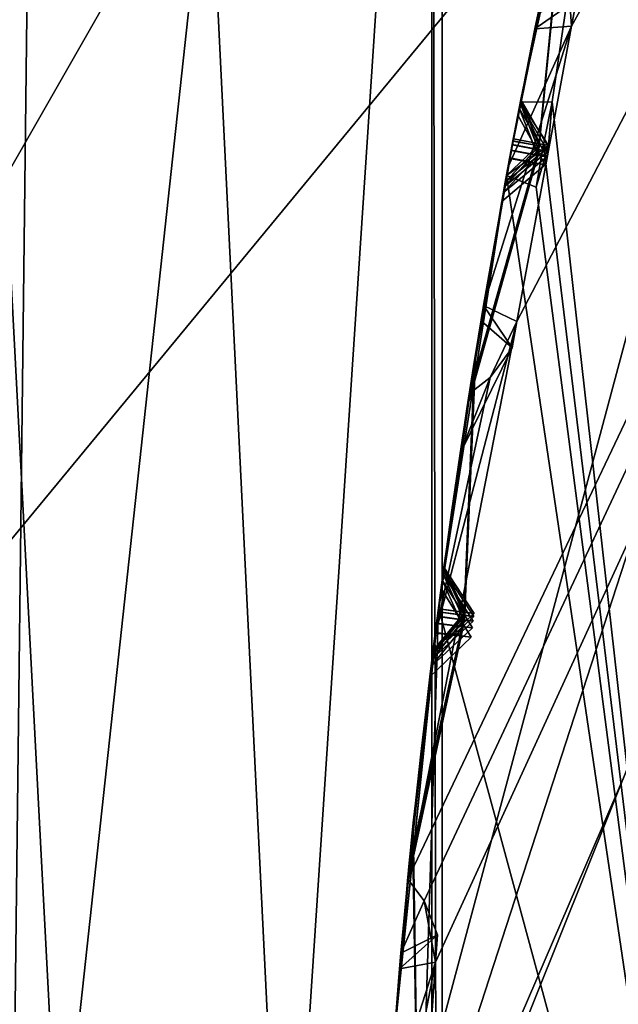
# Model space of a CAD drawing. Header units: millimetres. Extents: x -29 to 28.8, y -75.2 to 10.
# Tile 94 of 256: x -11.983 to -11.155, y -34.861 to -33.5. Entities that reach past the tile are written whole.
import ezdxf

# ---------------------------------------------------------------- set-up
doc = ezdxf.new("R2010")
doc.units = ezdxf.units.MM
doc.header["$LTSCALE"] = 88.413066
for name, color, linetype in [('10', 7, 'CONTINUOUS'), ('103', 7, 'CONTINUOUS'), ('106', 7, 'CONTINUOUS'), ('16', 7, 'CONTINUOUS'), ('17', 7, 'CONTINUOUS'), ('2', 7, 'CONTINUOUS'), ('360', 7, 'CONTINUOUS'), ('381', 7, 'CONTINUOUS'), ('382', 7, 'CONTINUOUS'), ('383', 7, 'CONTINUOUS'), ('388', 7, 'CONTINUOUS'), ('4', 7, 'CONTINUOUS'), ('431', 7, 'CONTINUOUS'), ('432', 7, 'CONTINUOUS'), ('434', 7, 'CONTINUOUS'), ('437', 7, 'CONTINUOUS'), ('440', 7, 'CONTINUOUS'), ('443', 7, 'CONTINUOUS'), ('445', 7, 'CONTINUOUS'), ('446', 7, 'CONTINUOUS'), ('574', 7, 'CONTINUOUS'), ('577', 7, 'CONTINUOUS'), ('578', 7, 'CONTINUOUS'), ('581', 7, 'CONTINUOUS'), ('584', 7, 'CONTINUOUS'), ('587', 7, 'CONTINUOUS'), ('590', 7, 'CONTINUOUS'), ('591', 7, 'CONTINUOUS'), ('731', 7, 'CONTINUOUS'), ('738', 7, 'CONTINUOUS')]:
    doc.layers.add(name, color=color, linetype=linetype)

msp = doc.modelspace()

# ---------------------------------------------------------------- linework, layer by layer
at = {"layer": '10', "linetype": 'CONTINUOUS'}
for points in [[(-12, -35.7999, 136.3481), (-12.1702, -32.71, 139.028), (-11.9654, -32.8671, 138.0619), (-12, -35.7999, 136.3481)], [(-11.7213, -33.2288, 135.4117), (-12, -35.7999, 136.3481), (-11.9654, -32.8671, 138.0619), (-11.7213, -33.2288, 135.4117)]]:
    msp.add_3dface(points, dxfattribs=at)
at = {"layer": '103', "linetype": 'CONTINUOUS'}
for points in [[(-9.425, -28.9523, 24.4), (-11.65, -35.8, 24.4), (-9.0206, -29.2465, 24.9), (-9.425, -28.9523, 24.4)], [(-9.0206, -29.2465, 24.9), (-11.65, -35.8, 24.4), (-11.15, -35.8, 24.9), (-9.0206, -29.2465, 24.9)]]:
    msp.add_3dface(points, dxfattribs=at)
at = {"layer": '106', "linetype": 'CONTINUOUS'}
msp.add_3dface([(-11.65, -35.8, 24.4), (-9.425, -28.9523, 24.4), (-10.1564, -35.8, -4.1), (-11.65, -35.8, 24.4)], dxfattribs=at)
at = {"layer": '16', "linetype": 'CONTINUOUS'}
for points in [[(-10.0829, -29.9786, 122.734), (-10.9997, -35.8, 122.5), (-11.6428, -35.8, 122.734), (-10.0829, -29.9786, 122.734)], [(-10.0829, -29.9786, 122.734), (-11.6428, -35.8, 122.734), (-11.3982, -32.0965, 123.3264), (-10.0829, -29.9786, 122.734)], [(-11.3982, -32.0965, 123.3264), (-11.6428, -35.8, 122.734), (-11.3982, -39.5035, 123.3264), (-11.3982, -32.0965, 123.3264)]]:
    msp.add_3dface(points, dxfattribs=at)
at = {"layer": '17', "linetype": 'CONTINUOUS'}
for points in [[(-11.4127, -39.5082, 123.4125), (-11.4127, -32.0918, 123.4125), (-11.3982, -39.5035, 123.3264), (-11.4127, -39.5082, 123.4125)], [(-11.4127, -32.0918, 123.4125), (-11.3982, -32.0965, 123.3264), (-11.3982, -39.5035, 123.3264), (-11.4127, -32.0918, 123.4125)]]:
    msp.add_3dface(points, dxfattribs=at)
at = {"layer": '2', "linetype": 'CONTINUOUS'}
for points in [[(-10.9211, -17.8, 153.9358), (-12.839, -17.8, 150.1724), (-10.92, -54.3, 153.9369), (-10.9211, -17.8, 153.9358)], [(-10.92, -54.3, 153.9369), (-12.839, -17.8, 150.1724), (-12.8389, -54.3, 150.1703), (-10.92, -54.3, 153.9369)]]:
    msp.add_3dface(points, dxfattribs=at)
at = {"layer": '360', "color": 7, "linetype": 'CONTINUOUS', "true_color": 0xe7d0ff}
for points in [[(-9.7315, -31.1744, -24.6983), (-9.4768, -40.9934, -17.0066), (-18.8556, -31.1187, -18.7208), (-9.7315, -31.1744, -24.6983)], [(-18.8556, -31.1187, -18.7208), (-9.4768, -40.9934, -17.0066), (-15.988, -40.8072, -11.4625), (-18.8556, -31.1187, -18.7208)]]:
    msp.add_3dface(points, dxfattribs=at)
at = {"layer": '381', "linetype": 'CONTINUOUS'}
for points in [[(-11.4233, -34.7178, -104.3744), (-8.8992, -29.3344, -103.9), (-11.4461, -34.6878, -104.4), (-11.4233, -34.7178, -104.3744)], [(-11.4461, -34.6878, -104.4), (-8.8992, -29.3344, -103.9), (-11.2952, -33.917, -104.3514), (-11.4461, -34.6878, -104.4)], [(-11, -35.8, -103.9), (-8.8992, -29.3344, -103.9), (-11.4362, -35.2168, -104.3514), (-11, -35.8, -103.9)], [(-11.4362, -35.2168, -104.3514), (-8.8992, -29.3344, -103.9), (-11.4076, -34.8025, -104.3515), (-11.4362, -35.2168, -104.3514)], [(-11.4076, -34.8025, -104.3515), (-8.8992, -29.3344, -103.9), (-11.4233, -34.7178, -104.3744), (-11.4076, -34.8025, -104.3515)], [(-11.2952, -33.917, -104.3514), (-8.8992, -29.3344, -103.9), (-11.2195, -33.5087, -104.3515), (-11.2952, -33.917, -104.3514)], [(-11.2195, -33.5087, -104.3515), (-8.8992, -29.3344, -103.9), (-11.2254, -33.4227, -104.3744), (-11.2195, -33.5087, -104.3515)], [(-11.3411, -33.8948, -104.4), (-11.2952, -33.917, -104.3514), (-11.2195, -33.5087, -104.3515), (-11.3411, -33.8948, -104.4)], [(-11.3072, -33.7032, -104.4), (-11.3411, -33.8948, -104.4), (-11.2195, -33.5087, -104.3515), (-11.3072, -33.7032, -104.4)], [(-11.2701, -33.5122, -104.4), (-11.3072, -33.7032, -104.4), (-11.2195, -33.5087, -104.3515), (-11.2701, -33.5122, -104.4)], [(-11.4084, -34.3516, -104.4), (-11.4461, -34.6878, -104.4), (-11.2952, -33.917, -104.3514), (-11.4084, -34.3516, -104.4)], [(-11.3318, -33.9943, -104.3747), (-11.4084, -34.3516, -104.4), (-11.2952, -33.917, -104.3514), (-11.3318, -33.9943, -104.3747)], [(-11.3609, -34.0166, -104.4), (-11.4084, -34.3516, -104.4), (-11.3318, -33.9943, -104.3747), (-11.3609, -34.0166, -104.4)], [(-11.4843, -35.2, -104.4), (-11.4362, -35.2168, -104.3514), (-11.4076, -34.8025, -104.3515), (-11.4843, -35.2, -104.4)], [(-11.4725, -35.0058, -104.4), (-11.4843, -35.2, -104.4), (-11.4076, -34.8025, -104.3515), (-11.4725, -35.0058, -104.4)], [(-11.4575, -34.8118, -104.4), (-11.4725, -35.0058, -104.4), (-11.4076, -34.8025, -104.3515), (-11.4575, -34.8118, -104.4)]]:
    msp.add_3dface(points, dxfattribs=at)
at = {"layer": '382', "linetype": 'CONTINUOUS'}
for points in [[(-11.2937, -33.6315, -105.8921), (-11.2338, -33.3399, -105.4581), (-11.2311, -33.3278, -106.3439), (-11.2937, -33.6315, -105.8921)], [(-11.2918, -33.6217, -107.8721), (-11.2314, -33.329, -107.4076), (-11.2315, -33.3294, -108.336), (-11.2918, -33.6217, -107.8721)], [(-11.2905, -33.6148, -109.9668), (-11.2298, -33.3216, -109.4784), (-11.23, -33.3229, -110.4531), (-11.2905, -33.6148, -109.9668)], [(-11.2439, -33.3864, -106.4335), (-11.303, -33.6804, -107.78), (-11.3049, -33.6907, -105.9808), (-11.2439, -33.3864, -106.4335)], [(-11.2442, -33.3878, -107.3164), (-11.303, -33.6804, -107.78), (-11.2439, -33.3864, -106.4335), (-11.2442, -33.3878, -107.3164)], [(-11.2424, -33.3794, -109.3837), (-11.3015, -33.6726, -109.8713), (-11.244, -33.387, -108.4295), (-11.2424, -33.3794, -109.3837)], [(-11.2424, -33.3798, -110.5497), (-11.3005, -33.6674, -112.0507), (-11.3014, -33.6722, -110.0626), (-11.2424, -33.3798, -110.5497)], [(-11.2413, -33.3743, -111.5467), (-11.3005, -33.6674, -112.0507), (-11.2424, -33.3798, -110.5497), (-11.2413, -33.3743, -111.5467)], [(-11.2468, -33.4, -105.3713), (-11.3051, -33.6915, -105.8041), (-11.2657, -33.4905, -104.4298), (-11.2468, -33.4, -105.3713)], [(-11.244, -33.387, -108.4295), (-11.3015, -33.6726, -109.8713), (-11.3029, -33.6798, -107.9648), (-11.244, -33.387, -108.4295)], [(-11.2657, -33.4905, -104.4298), (-11.3051, -33.6915, -105.8041), (-11.2701, -33.5122, -104.4), (-11.2657, -33.4905, -104.4298)], [(-11.3072, -33.7032, -104.4), (-11.2701, -33.5122, -104.4), (-11.3051, -33.6915, -105.8041), (-11.3072, -33.7032, -104.4)], [(-11.3014, -33.6722, -110.0626), (-11.3005, -33.6674, -112.0507), (-11.3526, -33.9645, -111.5456), (-11.3014, -33.6722, -110.0626)], [(-11.3525, -33.964, -110.551), (-11.3014, -33.6722, -110.0626), (-11.3526, -33.9645, -111.5456), (-11.3525, -33.964, -110.551)], [(-11.3049, -33.6907, -105.9808), (-11.303, -33.6804, -107.78), (-11.3549, -33.9789, -107.3166), (-11.3049, -33.6907, -105.9808)], [(-11.3029, -33.6798, -107.9648), (-11.3015, -33.6726, -109.8713), (-11.3537, -33.9713, -109.3822), (-11.3029, -33.6798, -107.9648)], [(-11.3535, -33.9701, -108.4295), (-11.3029, -33.6798, -107.9648), (-11.3537, -33.9713, -109.3822), (-11.3535, -33.9701, -108.4295)], [(-11.3072, -33.7032, -104.4), (-11.3051, -33.6915, -105.8041), (-11.355, -33.9796, -105.387), (-11.3072, -33.7032, -104.4)], [(-11.3549, -33.9792, -106.4159), (-11.3049, -33.6907, -105.9808), (-11.3549, -33.9789, -107.3166), (-11.3549, -33.9792, -106.4159)], [(-11.3411, -33.8948, -104.4), (-11.3072, -33.7032, -104.4), (-11.355, -33.9796, -105.387), (-11.3411, -33.8948, -104.4)], [(-11.3111, -33.7244, -112.1488), (-11.3611, -34.0179, -112.6541), (-11.3617, -34.022, -111.643), (-11.3111, -33.7244, -112.1488)], [(-11.3137, -33.7386, -107.8725), (-11.3628, -34.0289, -108.3365), (-11.3641, -34.0376, -107.4082), (-11.3137, -33.7386, -107.8725)], [(-11.3122, -33.7301, -109.967), (-11.3617, -34.0221, -110.4549), (-11.3629, -34.0293, -109.4771), (-11.3122, -33.7301, -109.967)], [(-11.3159, -33.7508, -105.8927), (-11.3644, -34.0392, -106.3268), (-11.3644, -34.0394, -105.4746), (-11.3159, -33.7508, -105.8927)], [(-11.3446, -33.9157, -104.4293), (-11.3411, -33.8948, -104.4), (-11.355, -33.9796, -105.387), (-11.3446, -33.9157, -104.4293)], [(-11.3736, -34.0994, -104.6879), (-11.3446, -33.9157, -104.4293), (-11.355, -33.9796, -105.387), (-11.3736, -34.0994, -104.6879)], [(-11.3972, -34.2661, -108.9068), (-11.3535, -33.9701, -108.4295), (-11.3537, -33.9713, -109.3822), (-11.3972, -34.2661, -108.9068)], [(-11.3965, -34.2603, -111.0486), (-11.3525, -33.964, -110.551), (-11.3526, -33.9645, -111.5456), (-11.3965, -34.2603, -111.0486)], [(-11.3999, -34.2861, -104.9532), (-11.3736, -34.0994, -104.6879), (-11.355, -33.9796, -105.387), (-11.3999, -34.2861, -104.9532)], [(-11.3984, -34.2745, -106.8661), (-11.3549, -33.9792, -106.4159), (-11.3549, -33.9789, -107.3166), (-11.3984, -34.2745, -106.8661)], [(-11.4084, -34.3516, -104.4), (-11.3609, -34.0166, -104.4), (-11.3854, -34.1809, -104.6311), (-11.4084, -34.3516, -104.4)], [(-11.3617, -34.022, -111.643), (-11.4036, -34.3142, -113.1647), (-11.4041, -34.318, -111.1457), (-11.3617, -34.022, -111.643)], [(-11.3617, -34.0221, -110.4549), (-11.4041, -34.3183, -110.9517), (-11.3629, -34.0293, -109.4771), (-11.3617, -34.0221, -110.4549)], [(-11.3611, -34.0179, -112.6541), (-11.4036, -34.3142, -113.1647), (-11.3617, -34.022, -111.643), (-11.3611, -34.0179, -112.6541)], [(-11.3644, -34.0394, -105.4746), (-11.4062, -34.3343, -106.776), (-11.4078, -34.3465, -105.0397), (-11.3644, -34.0394, -105.4746)], [(-11.3644, -34.0392, -106.3268), (-11.4062, -34.3343, -106.776), (-11.3644, -34.0394, -105.4746), (-11.3644, -34.0392, -106.3268)], [(-11.3641, -34.0376, -107.4082), (-11.405, -34.3248, -108.8129), (-11.4061, -34.3336, -106.9569), (-11.3641, -34.0376, -107.4082)], [(-11.3628, -34.0289, -108.3365), (-11.405, -34.3248, -108.8129), (-11.3641, -34.0376, -107.4082), (-11.3628, -34.0289, -108.3365)], [(-11.3629, -34.0293, -109.4771), (-11.4041, -34.3183, -110.9517), (-11.4049, -34.3243, -109.0011), (-11.3629, -34.0293, -109.4771)], [(-11.4079, -34.3475, -104.8676), (-11.4084, -34.3516, -104.4), (-11.3854, -34.1809, -104.6311), (-11.4079, -34.3475, -104.8676)], [(-11.4061, -34.3336, -106.9569), (-11.405, -34.3248, -108.8129), (-11.4399, -34.6262, -108.3354), (-11.4061, -34.3336, -106.9569)], [(-11.4049, -34.3243, -109.0011), (-11.4041, -34.3183, -110.9517), (-11.4392, -34.6188, -110.4537), (-11.4049, -34.3243, -109.0011)], [(-11.4391, -34.6178, -109.4784), (-11.4049, -34.3243, -109.0011), (-11.4392, -34.6188, -110.4537), (-11.4391, -34.6178, -109.4784)], [(-11.4386, -34.6131, -111.6436), (-11.4041, -34.318, -111.1457), (-11.4385, -34.6125, -112.655), (-11.4386, -34.6131, -111.6436)], [(-11.4041, -34.318, -111.1457), (-11.4036, -34.3142, -113.1647), (-11.4385, -34.6125, -112.655), (-11.4041, -34.318, -111.1457)], [(-11.4078, -34.3465, -105.0397), (-11.4062, -34.3343, -106.776), (-11.441, -34.637, -106.3249), (-11.4078, -34.3465, -105.0397)], [(-11.4398, -34.6253, -107.4074), (-11.4061, -34.3336, -106.9569), (-11.4399, -34.6262, -108.3354), (-11.4398, -34.6253, -107.4074)], [(-11.4461, -34.6878, -104.4), (-11.4084, -34.3516, -104.4), (-11.428, -34.515, -104.6358), (-11.4461, -34.6878, -104.4)], [(-11.441, -34.6363, -105.4579), (-11.4078, -34.3465, -105.0397), (-11.441, -34.637, -106.3249), (-11.441, -34.6363, -105.4579)], [(-11.4084, -34.3516, -104.4), (-11.4079, -34.3475, -104.8676), (-11.428, -34.515, -104.6358), (-11.4084, -34.3516, -104.4)], [(-11.4115, -34.376, -111.0488), (-11.4445, -34.6713, -111.5464), (-11.445, -34.6768, -110.5502), (-11.4115, -34.376, -111.0488)], [(-11.4109, -34.3716, -113.2636), (-11.4441, -34.6676, -113.7743), (-11.4444, -34.6702, -112.7534), (-11.4109, -34.3716, -113.2636)], [(-11.4137, -34.3935, -106.8666), (-11.4458, -34.6851, -107.3163), (-11.4469, -34.6966, -106.4147), (-11.4137, -34.3935, -106.8666)], [(-11.4124, -34.3831, -108.9071), (-11.445, -34.6767, -109.3838), (-11.4458, -34.6849, -108.4289), (-11.4124, -34.3831, -108.9071)], [(-11.4154, -34.4079, -104.9539), (-11.447, -34.6976, -105.3711), (-11.4368, -34.5956, -104.6944), (-11.4154, -34.4079, -104.9539)], [(-11.4368, -34.5956, -104.6944), (-11.447, -34.6976, -105.3711), (-11.4555, -34.7898, -104.4298), (-11.4368, -34.5956, -104.6944)], [(-11.466, -34.916, -109.9668), (-11.4391, -34.6178, -109.4784), (-11.4392, -34.6188, -110.4537), (-11.466, -34.916, -109.9668)], [(-11.4656, -34.9113, -112.1487), (-11.4386, -34.6131, -111.6436), (-11.4385, -34.6125, -112.655), (-11.4656, -34.9113, -112.1487)], [(-11.4673, -34.933, -105.8921), (-11.441, -34.6363, -105.4579), (-11.441, -34.637, -106.3249), (-11.4673, -34.933, -105.8921)], [(-11.4665, -34.9231, -107.8721), (-11.4398, -34.6253, -107.4074), (-11.4399, -34.6262, -108.3354), (-11.4665, -34.9231, -107.8721)], [(-11.445, -34.6767, -109.3838), (-11.4703, -34.9747, -109.8713), (-11.4458, -34.6849, -108.4289), (-11.445, -34.6767, -109.3838)], [(-11.445, -34.6768, -110.5502), (-11.47, -34.9694, -112.0507), (-11.4703, -34.9743, -110.0626), (-11.445, -34.6768, -110.5502)], [(-11.4445, -34.6713, -111.5464), (-11.47, -34.9694, -112.0507), (-11.445, -34.6768, -110.5502), (-11.4445, -34.6713, -111.5464)], [(-11.4444, -34.6702, -112.7534), (-11.4697, -34.9663, -114.29), (-11.4699, -34.9691, -112.2468), (-11.4444, -34.6702, -112.7534)], [(-11.4441, -34.6676, -113.7743), (-11.4697, -34.9663, -114.29), (-11.4444, -34.6702, -112.7534), (-11.4441, -34.6676, -113.7743)], [(-11.4458, -34.6849, -108.4289), (-11.4703, -34.9747, -109.8713), (-11.4709, -34.9821, -107.9648), (-11.4458, -34.6849, -108.4289)], [(-11.4458, -34.6851, -107.3163), (-11.4709, -34.9827, -107.78), (-11.4469, -34.6966, -106.4147), (-11.4458, -34.6851, -107.3163)], [(-11.4469, -34.6966, -106.4147), (-11.4709, -34.9827, -107.78), (-11.4717, -34.9931, -105.9808), (-11.4469, -34.6966, -106.4147)], [(-11.447, -34.6976, -105.3711), (-11.4717, -34.9939, -105.8041), (-11.4555, -34.7898, -104.4298), (-11.447, -34.6976, -105.3711)], [(-11.4555, -34.7898, -104.4298), (-11.4717, -34.9939, -105.8041), (-11.4575, -34.8118, -104.4), (-11.4555, -34.7898, -104.4298)], [(-11.4725, -35.0058, -104.4), (-11.4575, -34.8118, -104.4), (-11.4717, -34.9939, -105.8041), (-11.4725, -35.0058, -104.4)]]:
    msp.add_3dface(points, dxfattribs=at)
at = {"layer": '383', "linetype": 'CONTINUOUS'}
for points in [[(-11.1596, -33.0226, -114.4), (-10.9981, -32.4395, -114.4), (-11, -35.8, -114.9), (-11.1596, -33.0226, -114.4)], [(-11.2902, -33.6135, -114.4), (-11.1596, -33.0226, -114.4), (-11.2461, -33.6133, -114.4433), (-11.2902, -33.6135, -114.4)], [(-11.2461, -33.6133, -114.4433), (-11.1596, -33.0226, -114.4), (-11, -35.8, -114.9), (-11.2461, -33.6133, -114.4433)], [(-11.2583, -33.6721, -114.4424), (-11.2461, -33.6133, -114.4433), (-11, -35.8, -114.9), (-11.2583, -33.6721, -114.4424)], [(-11.2683, -33.7311, -114.4433), (-11.2583, -33.6721, -114.4424), (-11, -35.8, -114.9), (-11.2683, -33.7311, -114.4433)], [(-11.4034, -34.3128, -114.4), (-11.3094, -33.7151, -114.4), (-11, -35.8, -114.9), (-11.4034, -34.3128, -114.4)], [(-11.3094, -33.7151, -114.4), (-11.2683, -33.7311, -114.4433), (-11, -35.8, -114.9), (-11.3094, -33.7151, -114.4)], [(-11.4659, -34.9147, -114.4), (-11.4034, -34.3128, -114.4), (-11.4221, -34.9095, -114.4433), (-11.4659, -34.9147, -114.4)], [(-11.4221, -34.9095, -114.4433), (-11.4034, -34.3128, -114.4), (-11, -35.8, -114.9), (-11.4221, -34.9095, -114.4433)]]:
    msp.add_3dface(points, dxfattribs=at)
at = {"layer": '388', "linetype": 'CONTINUOUS'}
for points in [[(-11.1596, -33.0226, -114.4), (-11.2902, -33.6135, -114.4), (-11.1599, -33.0238, -113.3625), (-11.1596, -33.0226, -114.4)], [(-11.1599, -33.0238, -113.3625), (-11.2902, -33.6135, -114.4), (-11.228, -33.3136, -113.8731), (-11.1599, -33.0238, -113.3625)], [(-11.2896, -33.6101, -112.1487), (-11.2288, -33.3171, -111.644), (-11.2287, -33.3166, -112.6545), (-11.2896, -33.6101, -112.1487)], [(-11.2404, -33.3704, -113.7742), (-11.2999, -33.6643, -114.29), (-11.241, -33.3732, -112.7531), (-11.2404, -33.3704, -113.7742)], [(-11.241, -33.3732, -112.7531), (-11.2999, -33.6643, -114.29), (-11.3005, -33.6671, -112.2468), (-11.241, -33.3732, -112.7531)], [(-11.3005, -33.6671, -112.2468), (-11.2999, -33.6643, -114.29), (-11.3519, -33.9602, -113.7751), (-11.3005, -33.6671, -112.2468)], [(-11.3519, -33.9603, -112.7524), (-11.3005, -33.6671, -112.2468), (-11.3519, -33.9602, -113.7751), (-11.3519, -33.9603, -112.7524)], [(-11.3094, -33.7151, -114.4), (-11.4034, -34.3128, -114.4), (-11.361, -34.0173, -113.8744), (-11.3094, -33.7151, -114.4)], [(-11.396, -34.2566, -113.2635), (-11.3519, -33.9603, -112.7524), (-11.3519, -33.9602, -113.7751), (-11.396, -34.2566, -113.2635)], [(-11.361, -34.0173, -113.8744), (-11.4034, -34.3128, -114.4), (-11.4036, -34.314, -113.3625), (-11.361, -34.0173, -113.8744)], [(-11.4034, -34.3128, -114.4), (-11.4659, -34.9147, -114.4), (-11.4036, -34.314, -113.3625), (-11.4034, -34.3128, -114.4)], [(-11.4036, -34.314, -113.3625), (-11.4659, -34.9147, -114.4), (-11.4383, -34.6099, -113.8734), (-11.4036, -34.314, -113.3625)]]:
    msp.add_3dface(points, dxfattribs=at)
at = {"layer": '4', "linetype": 'CONTINUOUS'}
for points in [[(-11.4127, -39.5082, 123.4125), (-11.7213, -33.2288, 135.4117), (-11.4127, -32.0918, 123.4125), (-11.4127, -39.5082, 123.4125)], [(-12, -35.7999, 136.3481), (-11.7213, -33.2288, 135.4117), (-11.4127, -39.5082, 123.4125), (-12, -35.7999, 136.3481)]]:
    msp.add_3dface(points, dxfattribs=at)
at = {"layer": '431', "linetype": 'CONTINUOUS'}
for points in [[(-11.2902, -33.6135, -114.4), (-11.2999, -33.6643, -114.29), (-11.228, -33.3136, -113.8731), (-11.2902, -33.6135, -114.4)], [(-11.2999, -33.6643, -114.29), (-11.2404, -33.3704, -113.7742), (-11.228, -33.3136, -113.8731), (-11.2999, -33.6643, -114.29)], [(-11.2999, -33.6643, -114.29), (-11.2902, -33.6135, -114.4), (-11.2635, -33.6712, -114.3226), (-11.2999, -33.6643, -114.29)], [(-11.2902, -33.6135, -114.4), (-11.2513, -33.6734, -114.4035), (-11.2635, -33.6712, -114.3226), (-11.2902, -33.6135, -114.4)]]:
    msp.add_3dface(points, dxfattribs=at)
at = {"layer": '432', "linetype": 'CONTINUOUS'}
for points in [[(-11.2683, -33.7311, -114.4433), (-11.2513, -33.6734, -114.4035), (-11.2583, -33.6721, -114.4424), (-11.2683, -33.7311, -114.4433)], [(-11.2683, -33.7311, -114.4433), (-11.3094, -33.7151, -114.4), (-11.2513, -33.6734, -114.4035), (-11.2683, -33.7311, -114.4433)]]:
    msp.add_3dface(points, dxfattribs=at)
at = {"layer": '434', "linetype": 'CONTINUOUS'}
for points in [[(-11.3005, -33.6674, -112.0507), (-11.2413, -33.3743, -111.5467), (-11.2288, -33.3171, -111.644), (-11.3005, -33.6674, -112.0507)], [(-11.3005, -33.6674, -112.0507), (-11.2288, -33.3171, -111.644), (-11.2896, -33.6101, -112.1487), (-11.3005, -33.6674, -112.0507)], [(-11.3005, -33.6674, -112.0507), (-11.2896, -33.6101, -112.1487), (-11.2639, -33.6742, -112.0833), (-11.3005, -33.6674, -112.0507)], [(-11.2896, -33.6101, -112.1487), (-11.2514, -33.6765, -112.1488), (-11.2639, -33.6742, -112.0833), (-11.2896, -33.6101, -112.1487)], [(-11.3611, -34.0179, -112.6541), (-11.3111, -33.7244, -112.1488), (-11.3005, -33.6671, -112.2468), (-11.3611, -34.0179, -112.6541)], [(-11.3611, -34.0179, -112.6541), (-11.3005, -33.6671, -112.2468), (-11.3519, -33.9603, -112.7524), (-11.3611, -34.0179, -112.6541)], [(-11.3005, -33.6671, -112.2468), (-11.3111, -33.7244, -112.1488), (-11.2641, -33.674, -112.2149), (-11.3005, -33.6671, -112.2468)], [(-11.2514, -33.6765, -112.1488), (-11.2641, -33.674, -112.2149), (-11.3111, -33.7244, -112.1488), (-11.2514, -33.6765, -112.1488)], [(-11.4036, -34.3142, -113.1647), (-11.3611, -34.0179, -112.6541), (-11.3519, -33.9603, -112.7524), (-11.4036, -34.3142, -113.1647)], [(-11.4036, -34.3142, -113.1647), (-11.3519, -33.9603, -112.7524), (-11.396, -34.2566, -113.2635), (-11.4036, -34.3142, -113.1647)], [(-11.4036, -34.3142, -113.1647), (-11.396, -34.2566, -113.2635), (-11.3667, -34.3189, -113.1973), (-11.4036, -34.3142, -113.1647)], [(-11.396, -34.2566, -113.2635), (-11.354, -34.3205, -113.2636), (-11.3667, -34.3189, -113.1973), (-11.396, -34.2566, -113.2635)], [(-11.4441, -34.6676, -113.7743), (-11.4109, -34.3716, -113.2636), (-11.4036, -34.314, -113.3625), (-11.4441, -34.6676, -113.7743)], [(-11.4441, -34.6676, -113.7743), (-11.4036, -34.314, -113.3625), (-11.4383, -34.6099, -113.8734), (-11.4441, -34.6676, -113.7743)], [(-11.4036, -34.314, -113.3625), (-11.4109, -34.3716, -113.2636), (-11.3669, -34.3188, -113.3303), (-11.4036, -34.314, -113.3625)], [(-11.354, -34.3205, -113.2636), (-11.3669, -34.3188, -113.3303), (-11.4109, -34.3716, -113.2636), (-11.354, -34.3205, -113.2636)], [(-11.4697, -34.9663, -114.29), (-11.4441, -34.6676, -113.7743), (-11.4383, -34.6099, -113.8734), (-11.4697, -34.9663, -114.29)], [(-11.4659, -34.9147, -114.4), (-11.4697, -34.9663, -114.29), (-11.4383, -34.6099, -113.8734), (-11.4659, -34.9147, -114.4)]]:
    msp.add_3dface(points, dxfattribs=at)
at = {"layer": '437', "linetype": 'CONTINUOUS'}
for points in [[(-11.2298, -33.3216, -109.4784), (-11.2905, -33.6148, -109.9668), (-11.3015, -33.6726, -109.8713), (-11.2298, -33.3216, -109.4784)], [(-11.2298, -33.3216, -109.4784), (-11.3015, -33.6726, -109.8713), (-11.2424, -33.3794, -109.3837), (-11.2298, -33.3216, -109.4784)], [(-11.3015, -33.6726, -109.8713), (-11.2905, -33.6148, -109.9668), (-11.2647, -33.6795, -109.9035), (-11.3015, -33.6726, -109.8713)], [(-11.2905, -33.6148, -109.9668), (-11.2523, -33.6816, -109.9669), (-11.2647, -33.6795, -109.9035), (-11.2905, -33.6148, -109.9668)], [(-11.3014, -33.6722, -110.0626), (-11.3525, -33.964, -110.551), (-11.3617, -34.0221, -110.4549), (-11.3014, -33.6722, -110.0626)], [(-11.3014, -33.6722, -110.0626), (-11.3617, -34.0221, -110.4549), (-11.3122, -33.7301, -109.967), (-11.3014, -33.6722, -110.0626)], [(-11.3014, -33.6722, -110.0626), (-11.3122, -33.7301, -109.967), (-11.2652, -33.6791, -110.0316), (-11.3014, -33.6722, -110.0626)], [(-11.2523, -33.6816, -109.9669), (-11.2652, -33.6791, -110.0316), (-11.3122, -33.7301, -109.967), (-11.2523, -33.6816, -109.9669)], [(-11.3525, -33.964, -110.551), (-11.3965, -34.2603, -111.0486), (-11.4041, -34.3183, -110.9517), (-11.3525, -33.964, -110.551)], [(-11.3525, -33.964, -110.551), (-11.4041, -34.3183, -110.9517), (-11.3617, -34.0221, -110.4549), (-11.3525, -33.964, -110.551)], [(-11.4041, -34.3183, -110.9517), (-11.3965, -34.2603, -111.0486), (-11.3671, -34.3231, -110.9842), (-11.4041, -34.3183, -110.9517)], [(-11.3965, -34.2603, -111.0486), (-11.3545, -34.3246, -111.0487), (-11.3671, -34.3231, -110.9842), (-11.3965, -34.2603, -111.0486)], [(-11.4041, -34.318, -111.1457), (-11.4386, -34.6131, -111.6436), (-11.4445, -34.6713, -111.5464), (-11.4041, -34.318, -111.1457)], [(-11.4041, -34.318, -111.1457), (-11.4445, -34.6713, -111.5464), (-11.4115, -34.376, -111.0488), (-11.4041, -34.318, -111.1457)], [(-11.4041, -34.318, -111.1457), (-11.4115, -34.376, -111.0488), (-11.3675, -34.3228, -111.1142), (-11.4041, -34.318, -111.1457)], [(-11.3545, -34.3246, -111.0487), (-11.3675, -34.3228, -111.1142), (-11.4115, -34.376, -111.0488), (-11.3545, -34.3246, -111.0487)], [(-11.4386, -34.6131, -111.6436), (-11.4656, -34.9113, -112.1487), (-11.47, -34.9694, -112.0507), (-11.4386, -34.6131, -111.6436)], [(-11.4386, -34.6131, -111.6436), (-11.47, -34.9694, -112.0507), (-11.4445, -34.6713, -111.5464), (-11.4386, -34.6131, -111.6436)]]:
    msp.add_3dface(points, dxfattribs=at)
at = {"layer": '440', "linetype": 'CONTINUOUS'}
for points in [[(-11.2314, -33.329, -107.4076), (-11.2918, -33.6217, -107.8721), (-11.303, -33.6804, -107.78), (-11.2314, -33.329, -107.4076)], [(-11.2314, -33.329, -107.4076), (-11.303, -33.6804, -107.78), (-11.2442, -33.3878, -107.3164), (-11.2314, -33.329, -107.4076)], [(-11.303, -33.6804, -107.78), (-11.2918, -33.6217, -107.8721), (-11.2663, -33.6872, -107.8108), (-11.303, -33.6804, -107.78)], [(-11.2918, -33.6217, -107.8721), (-11.2538, -33.6894, -107.8723), (-11.2663, -33.6872, -107.8108), (-11.2918, -33.6217, -107.8721)], [(-11.3029, -33.6798, -107.9648), (-11.3535, -33.9701, -108.4295), (-11.3628, -34.0289, -108.3365), (-11.3029, -33.6798, -107.9648)], [(-11.3029, -33.6798, -107.9648), (-11.3628, -34.0289, -108.3365), (-11.3137, -33.7386, -107.8725), (-11.3029, -33.6798, -107.9648)], [(-11.2538, -33.6894, -107.8723), (-11.3029, -33.6798, -107.9648), (-11.3137, -33.7386, -107.8725), (-11.2538, -33.6894, -107.8723)], [(-11.3535, -33.9701, -108.4295), (-11.3972, -34.2661, -108.9068), (-11.405, -34.3248, -108.8129), (-11.3535, -33.9701, -108.4295)], [(-11.3535, -33.9701, -108.4295), (-11.405, -34.3248, -108.8129), (-11.3628, -34.0289, -108.3365), (-11.3535, -33.9701, -108.4295)], [(-11.405, -34.3248, -108.8129), (-11.3972, -34.2661, -108.9068), (-11.3678, -34.3296, -108.8446), (-11.405, -34.3248, -108.8129)], [(-11.3972, -34.2661, -108.9068), (-11.3554, -34.331, -108.9069), (-11.3678, -34.3296, -108.8446), (-11.3972, -34.2661, -108.9068)], [(-11.4049, -34.3243, -109.0011), (-11.4391, -34.6178, -109.4784), (-11.445, -34.6767, -109.3838), (-11.4049, -34.3243, -109.0011)], [(-11.4049, -34.3243, -109.0011), (-11.445, -34.6767, -109.3838), (-11.4124, -34.3831, -108.9071), (-11.4049, -34.3243, -109.0011)], [(-11.4049, -34.3243, -109.0011), (-11.4124, -34.3831, -108.9071), (-11.3685, -34.3291, -108.9708), (-11.4049, -34.3243, -109.0011)], [(-11.3554, -34.331, -108.9069), (-11.3685, -34.3291, -108.9708), (-11.4124, -34.3831, -108.9071), (-11.3554, -34.331, -108.9069)], [(-11.4391, -34.6178, -109.4784), (-11.466, -34.916, -109.9668), (-11.4703, -34.9747, -109.8713), (-11.4391, -34.6178, -109.4784)], [(-11.4391, -34.6178, -109.4784), (-11.4703, -34.9747, -109.8713), (-11.445, -34.6767, -109.3838), (-11.4391, -34.6178, -109.4784)]]:
    msp.add_3dface(points, dxfattribs=at)
at = {"layer": '443', "linetype": 'CONTINUOUS'}
for points in [[(-11.2338, -33.3399, -105.4581), (-11.2937, -33.6315, -105.8921), (-11.3051, -33.6915, -105.8041), (-11.2338, -33.3399, -105.4581)], [(-11.2338, -33.3399, -105.4581), (-11.3051, -33.6915, -105.8041), (-11.2468, -33.4, -105.3713), (-11.2338, -33.3399, -105.4581)], [(-11.2937, -33.6315, -105.8921), (-11.2558, -33.7003, -105.8924), (-11.3051, -33.6915, -105.8041), (-11.2937, -33.6315, -105.8921)], [(-11.3049, -33.6907, -105.9808), (-11.3549, -33.9792, -106.4159), (-11.3644, -34.0392, -106.3268), (-11.3049, -33.6907, -105.9808)], [(-11.3049, -33.6907, -105.9808), (-11.3644, -34.0392, -106.3268), (-11.3159, -33.7508, -105.8927), (-11.3049, -33.6907, -105.9808)], [(-11.2558, -33.7003, -105.8924), (-11.3049, -33.6907, -105.9808), (-11.3159, -33.7508, -105.8927), (-11.2558, -33.7003, -105.8924)], [(-11.3549, -33.9792, -106.4159), (-11.3984, -34.2745, -106.8661), (-11.4062, -34.3343, -106.776), (-11.3549, -33.9792, -106.4159)], [(-11.3549, -33.9792, -106.4159), (-11.4062, -34.3343, -106.776), (-11.3644, -34.0392, -106.3268), (-11.3549, -33.9792, -106.4159)], [(-11.4062, -34.3343, -106.776), (-11.3984, -34.2745, -106.8661), (-11.3694, -34.3389, -106.8056), (-11.4062, -34.3343, -106.776)], [(-11.3984, -34.2745, -106.8661), (-11.3566, -34.3403, -106.8664), (-11.3694, -34.3389, -106.8056), (-11.3984, -34.2745, -106.8661)], [(-11.4061, -34.3336, -106.9569), (-11.4398, -34.6253, -107.4074), (-11.4458, -34.6851, -107.3163), (-11.4061, -34.3336, -106.9569)], [(-11.4061, -34.3336, -106.9569), (-11.4458, -34.6851, -107.3163), (-11.4137, -34.3935, -106.8666), (-11.4061, -34.3336, -106.9569)], [(-11.3566, -34.3403, -106.8664), (-11.4061, -34.3336, -106.9569), (-11.4137, -34.3935, -106.8666), (-11.3566, -34.3403, -106.8664)], [(-11.4398, -34.6253, -107.4074), (-11.4665, -34.9231, -107.8721), (-11.4709, -34.9827, -107.78), (-11.4398, -34.6253, -107.4074)], [(-11.4398, -34.6253, -107.4074), (-11.4709, -34.9827, -107.78), (-11.4458, -34.6851, -107.3163), (-11.4398, -34.6253, -107.4074)]]:
    msp.add_3dface(points, dxfattribs=at)
at = {"layer": '445', "linetype": 'CONTINUOUS'}
for points in [[(-11.3411, -33.8948, -104.4), (-11.3446, -33.9157, -104.4293), (-11.3018, -33.953, -104.4077), (-11.3411, -33.8948, -104.4)], [(-11.2952, -33.917, -104.3514), (-11.3411, -33.8948, -104.4), (-11.3018, -33.953, -104.4077), (-11.2952, -33.917, -104.3514)], [(-11.3318, -33.9943, -104.3747), (-11.2952, -33.917, -104.3514), (-11.3018, -33.953, -104.4077), (-11.3318, -33.9943, -104.3747)]]:
    msp.add_3dface(points, dxfattribs=at)
at = {"layer": '446', "linetype": 'CONTINUOUS'}
for points in [[(-11.3446, -33.9157, -104.4293), (-11.3736, -34.0994, -104.6879), (-11.3018, -33.953, -104.4077), (-11.3446, -33.9157, -104.4293)], [(-11.3736, -34.0994, -104.6879), (-11.3318, -33.9943, -104.3747), (-11.3018, -33.953, -104.4077), (-11.3736, -34.0994, -104.6879)], [(-11.3609, -34.0166, -104.4), (-11.3318, -33.9943, -104.3747), (-11.3736, -34.0994, -104.6879), (-11.3609, -34.0166, -104.4)], [(-11.3609, -34.0166, -104.4), (-11.3736, -34.0994, -104.6879), (-11.3854, -34.1809, -104.6311), (-11.3609, -34.0166, -104.4)], [(-11.3736, -34.0994, -104.6879), (-11.3999, -34.2861, -104.9532), (-11.3854, -34.1809, -104.6311), (-11.3736, -34.0994, -104.6879)], [(-11.3999, -34.2861, -104.9532), (-11.4079, -34.3475, -104.8676), (-11.3854, -34.1809, -104.6311), (-11.3999, -34.2861, -104.9532)], [(-11.3999, -34.2861, -104.9532), (-11.3582, -34.3533, -104.9536), (-11.4079, -34.3475, -104.8676), (-11.3999, -34.2861, -104.9532)], [(-11.4078, -34.3465, -105.0397), (-11.441, -34.6363, -105.4579), (-11.447, -34.6976, -105.3711), (-11.4078, -34.3465, -105.0397)], [(-11.4078, -34.3465, -105.0397), (-11.447, -34.6976, -105.3711), (-11.4154, -34.4079, -104.9539), (-11.4078, -34.3465, -105.0397)], [(-11.3582, -34.3533, -104.9536), (-11.4078, -34.3465, -105.0397), (-11.4154, -34.4079, -104.9539), (-11.3582, -34.3533, -104.9536)], [(-11.441, -34.6363, -105.4579), (-11.4673, -34.933, -105.8921), (-11.4717, -34.9939, -105.8041), (-11.441, -34.6363, -105.4579)], [(-11.441, -34.6363, -105.4579), (-11.4717, -34.9939, -105.8041), (-11.447, -34.6976, -105.3711), (-11.441, -34.6363, -105.4579)]]:
    msp.add_3dface(points, dxfattribs=at)
at = {"layer": '574', "linetype": 'CONTINUOUS'}
for points in [[(-11.2195, -33.5087, -104.3515), (-11.2254, -33.4227, -104.3744), (-11.2126, -33.4715, -104.4079), (-11.2195, -33.5087, -104.3515)], [(-11.2701, -33.5122, -104.4), (-11.2195, -33.5087, -104.3515), (-11.2126, -33.4715, -104.4079), (-11.2701, -33.5122, -104.4)], [(-11.2657, -33.4905, -104.4298), (-11.2701, -33.5122, -104.4), (-11.2126, -33.4715, -104.4079), (-11.2657, -33.4905, -104.4298)]]:
    msp.add_3dface(points, dxfattribs=at)
at = {"layer": '577', "linetype": 'CONTINUOUS'}
for points in [[(-11.4076, -34.8025, -104.3515), (-11.4233, -34.7178, -104.3744), (-11.4049, -34.7648, -104.4079), (-11.4076, -34.8025, -104.3515)], [(-11.4575, -34.8118, -104.4), (-11.4076, -34.8025, -104.3515), (-11.4049, -34.7648, -104.4079), (-11.4575, -34.8118, -104.4)], [(-11.4555, -34.7898, -104.4298), (-11.4575, -34.8118, -104.4), (-11.4049, -34.7648, -104.4079), (-11.4555, -34.7898, -104.4298)]]:
    msp.add_3dface(points, dxfattribs=at)
at = {"layer": '578', "linetype": 'CONTINUOUS'}
for points in [[(-11.2937, -33.6315, -105.8921), (-11.2311, -33.3278, -106.3439), (-11.3049, -33.6907, -105.9808), (-11.2937, -33.6315, -105.8921)], [(-11.2311, -33.3278, -106.3439), (-11.2439, -33.3864, -106.4335), (-11.3049, -33.6907, -105.9808), (-11.2311, -33.3278, -106.3439)], [(-11.2558, -33.7003, -105.8924), (-11.2937, -33.6315, -105.8921), (-11.3049, -33.6907, -105.9808), (-11.2558, -33.7003, -105.8924)], [(-11.355, -33.9796, -105.387), (-11.3051, -33.6915, -105.8041), (-11.3644, -34.0394, -105.4746), (-11.355, -33.9796, -105.387)], [(-11.3159, -33.7508, -105.8927), (-11.3644, -34.0394, -105.4746), (-11.3051, -33.6915, -105.8041), (-11.3159, -33.7508, -105.8927)], [(-11.3051, -33.6915, -105.8041), (-11.2558, -33.7003, -105.8924), (-11.3159, -33.7508, -105.8927), (-11.3051, -33.6915, -105.8041)], [(-11.3999, -34.2861, -104.9532), (-11.355, -33.9796, -105.387), (-11.4078, -34.3465, -105.0397), (-11.3999, -34.2861, -104.9532)], [(-11.355, -33.9796, -105.387), (-11.3644, -34.0394, -105.4746), (-11.4078, -34.3465, -105.0397), (-11.355, -33.9796, -105.387)], [(-11.3582, -34.3533, -104.9536), (-11.3999, -34.2861, -104.9532), (-11.4078, -34.3465, -105.0397), (-11.3582, -34.3533, -104.9536)], [(-11.428, -34.515, -104.6358), (-11.4079, -34.3475, -104.8676), (-11.4368, -34.5956, -104.6944), (-11.428, -34.515, -104.6358)], [(-11.4154, -34.4079, -104.9539), (-11.4368, -34.5956, -104.6944), (-11.4079, -34.3475, -104.8676), (-11.4154, -34.4079, -104.9539)], [(-11.4079, -34.3475, -104.8676), (-11.3582, -34.3533, -104.9536), (-11.4154, -34.4079, -104.9539), (-11.4079, -34.3475, -104.8676)], [(-11.4461, -34.6878, -104.4), (-11.428, -34.515, -104.6358), (-11.4368, -34.5956, -104.6944), (-11.4461, -34.6878, -104.4)], [(-11.4461, -34.6878, -104.4), (-11.4368, -34.5956, -104.6944), (-11.4555, -34.7898, -104.4298), (-11.4461, -34.6878, -104.4)], [(-11.4233, -34.7178, -104.3744), (-11.4461, -34.6878, -104.4), (-11.4555, -34.7898, -104.4298), (-11.4233, -34.7178, -104.3744)], [(-11.4233, -34.7178, -104.3744), (-11.4555, -34.7898, -104.4298), (-11.4049, -34.7648, -104.4079), (-11.4233, -34.7178, -104.3744)]]:
    msp.add_3dface(points, dxfattribs=at)
at = {"layer": '581', "linetype": 'CONTINUOUS'}
for points in [[(-11.2918, -33.6217, -107.8721), (-11.2315, -33.3294, -108.336), (-11.3029, -33.6798, -107.9648), (-11.2918, -33.6217, -107.8721)], [(-11.2315, -33.3294, -108.336), (-11.244, -33.387, -108.4295), (-11.3029, -33.6798, -107.9648), (-11.2315, -33.3294, -108.336)], [(-11.3029, -33.6798, -107.9648), (-11.2538, -33.6894, -107.8723), (-11.2918, -33.6217, -107.8721), (-11.3029, -33.6798, -107.9648)], [(-11.3549, -33.9789, -107.3166), (-11.303, -33.6804, -107.78), (-11.3641, -34.0376, -107.4082), (-11.3549, -33.9789, -107.3166)], [(-11.3641, -34.0376, -107.4082), (-11.303, -33.6804, -107.78), (-11.2663, -33.6872, -107.8108), (-11.3641, -34.0376, -107.4082)], [(-11.3137, -33.7386, -107.8725), (-11.3641, -34.0376, -107.4082), (-11.2663, -33.6872, -107.8108), (-11.3137, -33.7386, -107.8725)], [(-11.2538, -33.6894, -107.8723), (-11.3137, -33.7386, -107.8725), (-11.2663, -33.6872, -107.8108), (-11.2538, -33.6894, -107.8723)], [(-11.3984, -34.2745, -106.8661), (-11.3549, -33.9789, -107.3166), (-11.4061, -34.3336, -106.9569), (-11.3984, -34.2745, -106.8661)], [(-11.3549, -33.9789, -107.3166), (-11.3641, -34.0376, -107.4082), (-11.4061, -34.3336, -106.9569), (-11.3549, -33.9789, -107.3166)], [(-11.3566, -34.3403, -106.8664), (-11.3984, -34.2745, -106.8661), (-11.4061, -34.3336, -106.9569), (-11.3566, -34.3403, -106.8664)], [(-11.441, -34.637, -106.3249), (-11.4062, -34.3343, -106.776), (-11.4469, -34.6966, -106.4147), (-11.441, -34.637, -106.3249)], [(-11.4469, -34.6966, -106.4147), (-11.4062, -34.3343, -106.776), (-11.3694, -34.3389, -106.8056), (-11.4469, -34.6966, -106.4147)], [(-11.4137, -34.3935, -106.8666), (-11.4469, -34.6966, -106.4147), (-11.3694, -34.3389, -106.8056), (-11.4137, -34.3935, -106.8666)], [(-11.3694, -34.3389, -106.8056), (-11.3566, -34.3403, -106.8664), (-11.4137, -34.3935, -106.8666), (-11.3694, -34.3389, -106.8056)], [(-11.4673, -34.933, -105.8921), (-11.441, -34.637, -106.3249), (-11.4717, -34.9931, -105.9808), (-11.4673, -34.933, -105.8921)], [(-11.441, -34.637, -106.3249), (-11.4469, -34.6966, -106.4147), (-11.4717, -34.9931, -105.9808), (-11.441, -34.637, -106.3249)]]:
    msp.add_3dface(points, dxfattribs=at)
at = {"layer": '584', "linetype": 'CONTINUOUS'}
for points in [[(-11.23, -33.3229, -110.4531), (-11.2424, -33.3798, -110.5497), (-11.3014, -33.6722, -110.0626), (-11.23, -33.3229, -110.4531)], [(-11.23, -33.3229, -110.4531), (-11.3014, -33.6722, -110.0626), (-11.2652, -33.6791, -110.0316), (-11.23, -33.3229, -110.4531)], [(-11.2905, -33.6148, -109.9668), (-11.23, -33.3229, -110.4531), (-11.2652, -33.6791, -110.0316), (-11.2905, -33.6148, -109.9668)], [(-11.2652, -33.6791, -110.0316), (-11.2523, -33.6816, -109.9669), (-11.2905, -33.6148, -109.9668), (-11.2652, -33.6791, -110.0316)], [(-11.3537, -33.9713, -109.3822), (-11.3015, -33.6726, -109.8713), (-11.3629, -34.0293, -109.4771), (-11.3537, -33.9713, -109.3822)], [(-11.3629, -34.0293, -109.4771), (-11.3015, -33.6726, -109.8713), (-11.2647, -33.6795, -109.9035), (-11.3629, -34.0293, -109.4771)], [(-11.3122, -33.7301, -109.967), (-11.3629, -34.0293, -109.4771), (-11.2647, -33.6795, -109.9035), (-11.3122, -33.7301, -109.967)], [(-11.2523, -33.6816, -109.9669), (-11.3122, -33.7301, -109.967), (-11.2647, -33.6795, -109.9035), (-11.2523, -33.6816, -109.9669)], [(-11.3537, -33.9713, -109.3822), (-11.3629, -34.0293, -109.4771), (-11.4049, -34.3243, -109.0011), (-11.3537, -33.9713, -109.3822)], [(-11.3537, -33.9713, -109.3822), (-11.4049, -34.3243, -109.0011), (-11.3685, -34.3291, -108.9708), (-11.3537, -33.9713, -109.3822)], [(-11.3972, -34.2661, -108.9068), (-11.3537, -33.9713, -109.3822), (-11.3685, -34.3291, -108.9708), (-11.3972, -34.2661, -108.9068)], [(-11.3685, -34.3291, -108.9708), (-11.3554, -34.331, -108.9069), (-11.3972, -34.2661, -108.9068), (-11.3685, -34.3291, -108.9708)], [(-11.4399, -34.6262, -108.3354), (-11.405, -34.3248, -108.8129), (-11.4458, -34.6849, -108.4289), (-11.4399, -34.6262, -108.3354)], [(-11.4458, -34.6849, -108.4289), (-11.405, -34.3248, -108.8129), (-11.3678, -34.3296, -108.8446), (-11.4458, -34.6849, -108.4289)], [(-11.4124, -34.3831, -108.9071), (-11.4458, -34.6849, -108.4289), (-11.3678, -34.3296, -108.8446), (-11.4124, -34.3831, -108.9071)], [(-11.3554, -34.331, -108.9069), (-11.4124, -34.3831, -108.9071), (-11.3678, -34.3296, -108.8446), (-11.3554, -34.331, -108.9069)], [(-11.4665, -34.9231, -107.8721), (-11.4399, -34.6262, -108.3354), (-11.4709, -34.9821, -107.9648), (-11.4665, -34.9231, -107.8721)], [(-11.4399, -34.6262, -108.3354), (-11.4458, -34.6849, -108.4289), (-11.4709, -34.9821, -107.9648), (-11.4399, -34.6262, -108.3354)]]:
    msp.add_3dface(points, dxfattribs=at)
at = {"layer": '587', "linetype": 'CONTINUOUS'}
for points in [[(-11.2287, -33.3166, -112.6545), (-11.241, -33.3732, -112.7531), (-11.3005, -33.6671, -112.2468), (-11.2287, -33.3166, -112.6545)], [(-11.2287, -33.3166, -112.6545), (-11.3005, -33.6671, -112.2468), (-11.2641, -33.674, -112.2149), (-11.2287, -33.3166, -112.6545)], [(-11.2896, -33.6101, -112.1487), (-11.2287, -33.3166, -112.6545), (-11.2641, -33.674, -112.2149), (-11.2896, -33.6101, -112.1487)], [(-11.2896, -33.6101, -112.1487), (-11.2641, -33.674, -112.2149), (-11.2514, -33.6765, -112.1488), (-11.2896, -33.6101, -112.1487)], [(-11.3526, -33.9645, -111.5456), (-11.3005, -33.6674, -112.0507), (-11.3617, -34.022, -111.643), (-11.3526, -33.9645, -111.5456)], [(-11.3617, -34.022, -111.643), (-11.3005, -33.6674, -112.0507), (-11.2639, -33.6742, -112.0833), (-11.3617, -34.022, -111.643)], [(-11.3111, -33.7244, -112.1488), (-11.3617, -34.022, -111.643), (-11.2639, -33.6742, -112.0833), (-11.3111, -33.7244, -112.1488)], [(-11.2514, -33.6765, -112.1488), (-11.3111, -33.7244, -112.1488), (-11.2639, -33.6742, -112.0833), (-11.2514, -33.6765, -112.1488)], [(-11.3526, -33.9645, -111.5456), (-11.3617, -34.022, -111.643), (-11.4041, -34.318, -111.1457), (-11.3526, -33.9645, -111.5456)], [(-11.3526, -33.9645, -111.5456), (-11.4041, -34.318, -111.1457), (-11.3675, -34.3228, -111.1142), (-11.3526, -33.9645, -111.5456)], [(-11.3965, -34.2603, -111.0486), (-11.3526, -33.9645, -111.5456), (-11.3675, -34.3228, -111.1142), (-11.3965, -34.2603, -111.0486)], [(-11.3545, -34.3246, -111.0487), (-11.3965, -34.2603, -111.0486), (-11.3675, -34.3228, -111.1142), (-11.3545, -34.3246, -111.0487)], [(-11.4392, -34.6188, -110.4537), (-11.4041, -34.3183, -110.9517), (-11.445, -34.6768, -110.5502), (-11.4392, -34.6188, -110.4537)], [(-11.445, -34.6768, -110.5502), (-11.4041, -34.3183, -110.9517), (-11.3671, -34.3231, -110.9842), (-11.445, -34.6768, -110.5502)], [(-11.4115, -34.376, -111.0488), (-11.445, -34.6768, -110.5502), (-11.3671, -34.3231, -110.9842), (-11.4115, -34.376, -111.0488)], [(-11.3671, -34.3231, -110.9842), (-11.3545, -34.3246, -111.0487), (-11.4115, -34.376, -111.0488), (-11.3671, -34.3231, -110.9842)], [(-11.4392, -34.6188, -110.4537), (-11.445, -34.6768, -110.5502), (-11.4703, -34.9743, -110.0626), (-11.4392, -34.6188, -110.4537)], [(-11.4392, -34.6188, -110.4537), (-11.4703, -34.9743, -110.0626), (-11.4335, -34.977, -110.0316), (-11.4392, -34.6188, -110.4537)], [(-11.466, -34.916, -109.9668), (-11.4392, -34.6188, -110.4537), (-11.4335, -34.977, -110.0316), (-11.466, -34.916, -109.9668)]]:
    msp.add_3dface(points, dxfattribs=at)
at = {"layer": '590', "linetype": 'CONTINUOUS'}
for points in [[(-11.3519, -33.9602, -113.7751), (-11.2999, -33.6643, -114.29), (-11.361, -34.0173, -113.8744), (-11.3519, -33.9602, -113.7751)], [(-11.361, -34.0173, -113.8744), (-11.2999, -33.6643, -114.29), (-11.2635, -33.6712, -114.3226), (-11.361, -34.0173, -113.8744)], [(-11.3094, -33.7151, -114.4), (-11.361, -34.0173, -113.8744), (-11.2635, -33.6712, -114.3226), (-11.3094, -33.7151, -114.4)], [(-11.2635, -33.6712, -114.3226), (-11.2513, -33.6734, -114.4035), (-11.3094, -33.7151, -114.4), (-11.2635, -33.6712, -114.3226)], [(-11.3519, -33.9602, -113.7751), (-11.361, -34.0173, -113.8744), (-11.4036, -34.314, -113.3625), (-11.3519, -33.9602, -113.7751)], [(-11.3519, -33.9602, -113.7751), (-11.4036, -34.314, -113.3625), (-11.3669, -34.3188, -113.3303), (-11.3519, -33.9602, -113.7751)], [(-11.396, -34.2566, -113.2635), (-11.3519, -33.9602, -113.7751), (-11.3669, -34.3188, -113.3303), (-11.396, -34.2566, -113.2635)], [(-11.396, -34.2566, -113.2635), (-11.3669, -34.3188, -113.3303), (-11.354, -34.3205, -113.2636), (-11.396, -34.2566, -113.2635)], [(-11.4385, -34.6125, -112.655), (-11.4036, -34.3142, -113.1647), (-11.4444, -34.6702, -112.7534), (-11.4385, -34.6125, -112.655)], [(-11.4444, -34.6702, -112.7534), (-11.4036, -34.3142, -113.1647), (-11.3667, -34.3189, -113.1973), (-11.4444, -34.6702, -112.7534)], [(-11.4109, -34.3716, -113.2636), (-11.4444, -34.6702, -112.7534), (-11.3667, -34.3189, -113.1973), (-11.4109, -34.3716, -113.2636)], [(-11.354, -34.3205, -113.2636), (-11.4109, -34.3716, -113.2636), (-11.3667, -34.3189, -113.1973), (-11.354, -34.3205, -113.2636)], [(-11.4385, -34.6125, -112.655), (-11.4444, -34.6702, -112.7534), (-11.4699, -34.9691, -112.2468), (-11.4385, -34.6125, -112.655)], [(-11.4385, -34.6125, -112.655), (-11.4699, -34.9691, -112.2468), (-11.4331, -34.9719, -112.2149), (-11.4385, -34.6125, -112.655)], [(-11.4656, -34.9113, -112.1487), (-11.4385, -34.6125, -112.655), (-11.4331, -34.9719, -112.2149), (-11.4656, -34.9113, -112.1487)]]:
    msp.add_3dface(points, dxfattribs=at)
at = {"layer": '591', "linetype": 'CONTINUOUS'}
for points in [[(-11.2461, -33.6133, -114.4433), (-11.2513, -33.6734, -114.4035), (-11.2902, -33.6135, -114.4), (-11.2461, -33.6133, -114.4433)], [(-11.2513, -33.6734, -114.4035), (-11.2461, -33.6133, -114.4433), (-11.2583, -33.6721, -114.4424), (-11.2513, -33.6734, -114.4035)]]:
    msp.add_3dface(points, dxfattribs=at)
at = {"layer": '731', "linetype": 'CONTINUOUS'}
for points in [[(-13.4385, -35.1942, 12.5), (-10.9516, -28.7919, 12.3668), (-12.5934, -31.2885, 12.5), (-13.4385, -35.1942, 12.5)], [(-13.1424, -35.4344, 12.3924), (-10.9516, -28.7919, 12.3668), (-13.4385, -35.1942, 12.5), (-13.1424, -35.4344, 12.3924)], [(-13.1424, -35.4344, 12.3924), (-12.2039, -31.6775, 12.0268), (-10.9516, -28.7919, 12.3668), (-13.1424, -35.4344, 12.3924)]]:
    msp.add_3dface(points, dxfattribs=at)
at = {"layer": '738', "color": 7, "linetype": 'CONTINUOUS', "true_color": 0xe7d0ff}
for points in [[(-9.0669, -30.6714, -24.3474), (-8.6618, -27.8737, -25.6659), (-12.9513, -35.3772, 12.0488), (-9.0669, -30.6714, -24.3474)], [(-8.6618, -27.8737, -25.6659), (-12.2039, -31.6775, 12.0268), (-12.9513, -35.3772, 12.0488), (-8.6618, -27.8737, -25.6659)], [(-11.5132, -42.1974, 12.0888), (-9.0669, -30.6714, -24.3474), (-12.9513, -35.3772, 12.0488), (-11.5132, -42.1974, 12.0888)], [(-8.2684, -35.042, -21.9984), (-9.0669, -30.6714, -24.3474), (-11.5132, -42.1974, 12.0888), (-8.2684, -35.042, -21.9984)]]:
    msp.add_3dface(points, dxfattribs=at)

doc.saveas('drawing.dxf')
